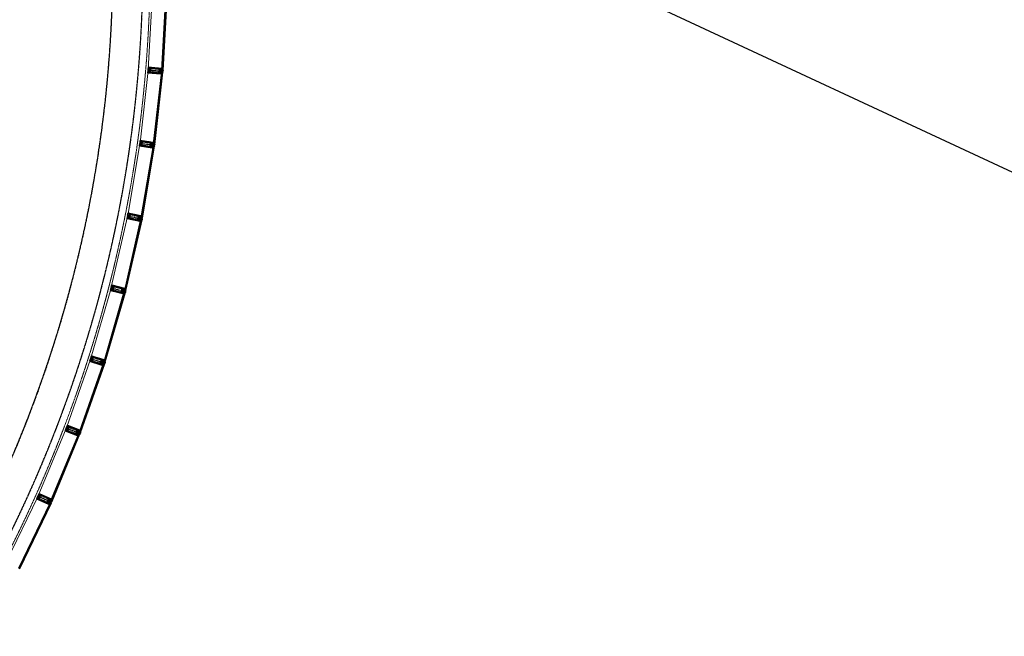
# Model space of a CAD drawing. Header units: millimetres. Extents: x 98667 to 994031, y -2704 to 533009.
# Tile 80 of 153: x 464971 to 484786, y 156945 to 169351. Entities that reach past the tile are written whole.
import ezdxf

# ---------------------------------------------------------------- set-up
doc = ezdxf.new("R2010")
doc.units = ezdxf.units.MM
for name, pattern in [('AP03000E0$0$CENTER', [50.8, 31.75, -6.35, 6.35, -6.35]), ('AP03000E0$0$HIDDEN', [9.525, 6.35, -3.175]), ('AP03000E0$0$HIDDENX2', [19.05, 12.7, -6.35]), ('sp00000g0$0$CENTER', [50.8, 31.75, -6.35, 6.35, -6.35])]:
    doc.linetypes.add(name, pattern=pattern)
doc.layers.add('A-XREF', color=7, linetype='Continuous')
doc.layers.add('sp00000g0$0$S-GRID', color=1, linetype='sp00000g0$0$CENTER')
for name, color, linetype, lineweight in [('AP03000E0$0$A-FLOR-EDGE', 1, 'AP03000E0$0$HIDDENX2', 15), ('AP03000E0$0$A-GLAZ-FULL-EXTR', 2, 'Continuous', 20), ('AP03000E0$0$A-GLAZ-MULL-EXTR', 3, 'Continuous', 35), ('AP03000E0$0$A-WALL-FNSH', 1, 'Continuous', 15)]:
    doc.layers.add(name, color=color, linetype=linetype, lineweight=lineweight)
doc.layers.add('AP03000E0$0$A-Slab Edge Guide', color=55, linetype='Continuous', lineweight=15, plot=False)

msp = doc.modelspace()

# ---------------------------------------------------------------- linework, layer by layer
at = {"color": 251, "linetype": 'AP03000E0$0$CENTER'}
for p, q in [((467556, 168339), (467855, 168314)), ((467390, 166865), (467688, 166823)), ((467142, 165403), (467436, 165344)), ((466812, 163957), (467102, 163882)), ((466401, 162532), (466687, 162441)), ((465910, 161132), (466190, 161025)), ((465341, 159763), (465615, 159640))]:
    msp.add_line(p, q, dxfattribs=at)
at = {"layer": 'A-XREF', "color": 251}
msp.add_line((469431, 173513), (504602, 157125), dxfattribs=at)
at = {"layer": 'AP03000E0$0$A-FLOR-EDGE', "color": 251, "linetype": 'AP03000E0$0$HIDDEN'}
msp.add_arc((441331, 170536), 26267, 269.9967, 0.0004, dxfattribs=at)
at = {"layer": 'AP03000E0$0$A-GLAZ-FULL-EXTR', "color": 251}
for p, q in [((467557, 168348), (467638, 169810)), ((467908, 169795), (467826, 168333)), ((467832, 168332), (467914, 169795)), ((467926, 169794), (467844, 168332)), ((467856, 168331), (467938, 169794)), ((467555, 168330), (467392, 166874)), ((467660, 166844), (467824, 168300)), ((467830, 168299), (467666, 166843)), ((467678, 166842), (467841, 168298)), ((467853, 168296), (467690, 166840)), ((467824, 168300), (467830, 168299)), ((467826, 168333), (467832, 168332)), ((467828, 168287), (467830, 168299)), ((467840, 168286), (467828, 168287)), ((467839, 168280), (467828, 168281)), ((467830, 168299), (467841, 168298)), ((467831, 168281), (467831, 168287)), ((467831, 168287), (467837, 168286)), ((467837, 168280), (467831, 168281)), ((467833, 168344), (467832, 168332)), ((467832, 168332), (467844, 168332)), ((467845, 168350), (467833, 168350)), ((467845, 168344), (467833, 168344)), ((467842, 168350), (467836, 168350)), ((467836, 168350), (467836, 168344)), ((467836, 168344), (467842, 168344)), ((467837, 168286), (467837, 168280)), ((467841, 168298), (467840, 168286)), ((467841, 168298), (467853, 168296)), ((467842, 168344), (467842, 168350)), ((467844, 168332), (467845, 168344)), ((467844, 168332), (467856, 168331)), ((467144, 165412), (467389, 166856)), ((467667, 166855), (467666, 166843)), ((467679, 166854), (467667, 166855)), ((467680, 166860), (467668, 166861)), ((467671, 166861), (467670, 166855)), ((467670, 166855), (467676, 166854)), ((467677, 166860), (467671, 166861)), ((467676, 166854), (467677, 166860)), ((467678, 166842), (467679, 166854)), ((467655, 166811), (467410, 165366)), ((467416, 165365), (467661, 166810)), ((467673, 166808), (467428, 165363)), ((467440, 165361), (467685, 166806)), ((467661, 166810), (467655, 166811)), ((467670, 166790), (467658, 166792)), ((467659, 166798), (467661, 166810)), ((467671, 166796), (467659, 166798)), ((467666, 166843), (467660, 166844)), ((467661, 166810), (467673, 166808)), ((467661, 166791), (467662, 166797)), ((467667, 166790), (467661, 166791)), ((467662, 166797), (467668, 166796)), ((467666, 166843), (467678, 166842)), ((467668, 166796), (467667, 166790)), ((467673, 166808), (467671, 166796)), ((467685, 166806), (467673, 166808)), ((467690, 166840), (467678, 166842)), ((467141, 165394), (466814, 163966)), ((467078, 163905), (467404, 165334)), ((467410, 165332), (467083, 163904)), ((467095, 163901), (467421, 165330)), ((467433, 165327), (467107, 163899)), ((467404, 165334), (467410, 165332)), ((467417, 165312), (467406, 165315)), ((467407, 165321), (467410, 165332)), ((467419, 165318), (467407, 165321)), ((467409, 165314), (467410, 165320)), ((467414, 165313), (467409, 165314)), ((467410, 165366), (467416, 165365)), ((467410, 165332), (467421, 165330)), ((467410, 165320), (467416, 165319)), ((467416, 165319), (467414, 165313)), ((467418, 165377), (467416, 165365)), ((467416, 165365), (467428, 165363)), ((467430, 165375), (467418, 165377)), ((467431, 165381), (467419, 165383)), ((467421, 165330), (467419, 165318)), ((467422, 165383), (467421, 165377)), ((467421, 165377), (467427, 165376)), ((467421, 165330), (467433, 165327)), ((467428, 165382), (467422, 165383)), ((467427, 165376), (467428, 165382)), ((467428, 165363), (467430, 165375)), ((467428, 165363), (467440, 165361)), ((466404, 162540), (466810, 163948)), ((467083, 163904), (467078, 163905)), ((467086, 163916), (467083, 163904)), ((467083, 163904), (467095, 163901)), ((467098, 163913), (467086, 163916)), ((467099, 163919), (467087, 163922)), ((467090, 163921), (467089, 163915)), ((467089, 163915), (467095, 163914)), ((467096, 163920), (467090, 163921)), ((467095, 163914), (467096, 163920)), ((467095, 163901), (467098, 163913)), ((467107, 163899), (467095, 163901)), ((467069, 163873), (466663, 162466)), ((466669, 162464), (467075, 163872)), ((467087, 163868), (466680, 162461)), ((466692, 162457), (467098, 163865)), ((467075, 163872), (467069, 163873)), ((467082, 163851), (467070, 163854)), ((467072, 163860), (467075, 163872)), ((467083, 163857), (467072, 163860)), ((467073, 163853), (467075, 163859)), ((467079, 163852), (467073, 163853)), ((467075, 163872), (467087, 163868)), ((467075, 163859), (467080, 163857)), ((467080, 163857), (467079, 163852)), ((467087, 163868), (467083, 163857)), ((467098, 163865), (467087, 163868)), ((466398, 162523), (465913, 161141)), ((466168, 161051), (466653, 162434)), ((466659, 162432), (466174, 161049)), ((466185, 161045), (466670, 162428)), ((466681, 162424), (466197, 161041)), ((466653, 162434), (466659, 162432)), ((466664, 162411), (466653, 162415)), ((466655, 162421), (466659, 162432)), ((466666, 162417), (466655, 162421)), ((466656, 162414), (466658, 162420)), ((466661, 162412), (466656, 162414)), ((466658, 162420), (466663, 162418)), ((466659, 162432), (466670, 162428)), ((466663, 162418), (466661, 162412)), ((466663, 162466), (466669, 162464)), ((466670, 162428), (466666, 162417)), ((466672, 162475), (466669, 162464)), ((466669, 162464), (466680, 162461)), ((466670, 162428), (466681, 162424)), ((466684, 162472), (466672, 162475)), ((466685, 162478), (466674, 162481)), ((466677, 162480), (466675, 162475)), ((466675, 162475), (466681, 162473)), ((466683, 162479), (466677, 162480)), ((466680, 162461), (466684, 162472)), ((466680, 162461), (466692, 162457)), ((466681, 162473), (466683, 162479)), ((465345, 159771), (465907, 161124)), ((466156, 161020), (465594, 159667)), ((465600, 159665), (466162, 161018)), ((466173, 161013), (465611, 159660)), ((465622, 159656), (466184, 161009)), ((466166, 160997), (466155, 161001)), ((466162, 161018), (466156, 161020)), ((466157, 161007), (466162, 161018)), ((466168, 161002), (466157, 161007)), ((466158, 161000), (466160, 161006)), ((466163, 160998), (466158, 161000)), ((466160, 161006), (466166, 161003)), ((466162, 161018), (466173, 161013)), ((466166, 161003), (466163, 160998)), ((466174, 161049), (466168, 161051)), ((466173, 161013), (466168, 161002)), ((466184, 161009), (466173, 161013)), ((466178, 161061), (466174, 161049)), ((466174, 161049), (466185, 161045)), ((466189, 161057), (466178, 161061)), ((466191, 161062), (466180, 161066)), ((466183, 161065), (466181, 161060)), ((466181, 161060), (466186, 161058)), ((466188, 161063), (466183, 161065)), ((466185, 161045), (466189, 161057)), ((466197, 161041), (466185, 161045)), ((466186, 161058), (466188, 161063)), ((465338, 159754), (464701, 158435)), ((464944, 158318), (465581, 159637)), ((465586, 159634), (464949, 158315)), ((464960, 158310), (465597, 159629)), ((465608, 159624), (464971, 158305)), ((465589, 159613), (465578, 159618)), ((465581, 159637), (465586, 159634)), ((465581, 159623), (465586, 159634)), ((465592, 159618), (465581, 159623)), ((465581, 159617), (465584, 159622)), ((465587, 159614), (465581, 159617)), ((465584, 159622), (465589, 159620)), ((465586, 159634), (465597, 159629)), ((465589, 159620), (465587, 159614)), ((465597, 159629), (465592, 159618)), ((465594, 159667), (465600, 159665)), ((465597, 159629), (465608, 159624)), ((465605, 159676), (465600, 159665)), ((465600, 159665), (465611, 159660)), ((465616, 159671), (465605, 159676)), ((465618, 159677), (465607, 159682)), ((465610, 159680), (465607, 159675)), ((465607, 159675), (465613, 159673)), ((465615, 159678), (465610, 159680)), ((465611, 159660), (465616, 159671)), ((465611, 159660), (465622, 159656)), ((465613, 159673), (465615, 159678)), ((464971, 158305), (464960, 158310))]:
    msp.add_line(p, q, dxfattribs=at)
at = {"layer": 'AP03000E0$0$A-GLAZ-FULL-EXTR', "color": 251, "linetype": 'Continuous'}
for p, q in [((467828, 168288), (467840, 168288)), ((467829, 168298), (467840, 168298)), ((467829, 168295), (467841, 168295)), ((467829, 168291), (467841, 168291)), ((467831, 168287), (467831, 168299)), ((467833, 168332), (467834, 168344)), ((467845, 168344), (467833, 168344)), ((467845, 168340), (467833, 168341)), ((467845, 168337), (467833, 168338)), ((467844, 168334), (467833, 168335)), ((467834, 168286), (467834, 168298)), ((467837, 168332), (467837, 168344)), ((467837, 168286), (467837, 168298)), ((467840, 168332), (467840, 168344)), ((467841, 168289), (467841, 168298)), ((467843, 168332), (467844, 168344)), ((467667, 166854), (467678, 166854)), ((467667, 166851), (467679, 166851)), ((467670, 166843), (467670, 166855)), ((467673, 166842), (467673, 166854)), ((467676, 166842), (467676, 166854)), ((467679, 166851), (467679, 166854)), ((467672, 166801), (467660, 166803)), ((467672, 166798), (467660, 166800)), ((467673, 166807), (467661, 166809)), ((467673, 166804), (467661, 166806)), ((467662, 166797), (467664, 166809)), ((467665, 166797), (467667, 166809)), ((467666, 166843), (467666, 166845)), ((467666, 166844), (467678, 166844)), ((467667, 166847), (467679, 166847)), ((467668, 166796), (467670, 166808)), ((467407, 165321), (467419, 165321)), ((467408, 165324), (467420, 165324)), ((467409, 165331), (467416, 165331)), ((467409, 165320), (467409, 165331)), ((467409, 165328), (467421, 165328)), ((467412, 165319), (467412, 165332)), ((467428, 165364), (467416, 165366)), ((467416, 165319), (467416, 165331)), ((467417, 165365), (467419, 165377)), ((467429, 165370), (467417, 165372)), ((467429, 165367), (467417, 165369)), ((467430, 165373), (467418, 165375)), ((467418, 165318), (467419, 165318)), ((467419, 165319), (467419, 165330)), ((467420, 165365), (467422, 165377)), ((467423, 165364), (467425, 165376)), ((467426, 165364), (467428, 165375)), ((467084, 163907), (467096, 163907)), ((467085, 163913), (467098, 163913)), ((467085, 163910), (467097, 163910)), ((467086, 163904), (467086, 163915)), ((467086, 163903), (467096, 163903)), ((467089, 163903), (467089, 163915)), ((467092, 163902), (467092, 163914)), ((467096, 163903), (467096, 163914)), ((467083, 163857), (467072, 163860)), ((467084, 163860), (467073, 163863)), ((467086, 163866), (467074, 163869)), ((467085, 163863), (467074, 163866)), ((467075, 163859), (467078, 163871)), ((467078, 163858), (467081, 163870)), ((467081, 163857), (467084, 163869)), ((466655, 162422), (466668, 162422)), ((466656, 162426), (466669, 162426)), ((466658, 162429), (466668, 162429)), ((466658, 162420), (466658, 162429)), ((466658, 162419), (466667, 162419)), ((466661, 162418), (466661, 162431)), ((466664, 162417), (466664, 162430)), ((466667, 162420), (466667, 162429)), ((466670, 162464), (466673, 162475)), ((466682, 162466), (466670, 162469)), ((466681, 162463), (466670, 162466)), ((466683, 162469), (466671, 162472)), ((466684, 162472), (466672, 162475)), ((466673, 162463), (466676, 162474)), ((466676, 162462), (466679, 162473)), ((466679, 162461), (466682, 162473)), ((466169, 161003), (466158, 161008)), ((466159, 161006), (466163, 161017)), ((466170, 161006), (466159, 161011)), ((466171, 161009), (466160, 161014)), ((466172, 161012), (466161, 161017)), ((466162, 161005), (466166, 161016)), ((466165, 161004), (466169, 161015)), ((466168, 161003), (466172, 161014)), ((466174, 161050), (466187, 161050)), ((466175, 161053), (466188, 161053)), ((466176, 161056), (466189, 161056)), ((466176, 161049), (466176, 161055)), ((466177, 161059), (466182, 161059)), ((466179, 161048), (466179, 161060)), ((466182, 161047), (466182, 161059)), ((466182, 161046), (466186, 161046)), ((466185, 161046), (466185, 161058)), ((466189, 161055), (466189, 161057)), ((465581, 159623), (465594, 159623)), ((465582, 159626), (465596, 159626)), ((465583, 159623), (465583, 159627)), ((465584, 159630), (465596, 159630)), ((465586, 159633), (465589, 159633)), ((465586, 159621), (465586, 159633)), ((465588, 159620), (465593, 159620)), ((465589, 159620), (465589, 159633)), ((465592, 159619), (465592, 159631)), ((465595, 159625), (465595, 159630)), ((465611, 159660), (465600, 159665)), ((465612, 159663), (465601, 159668)), ((465614, 159666), (465602, 159671)), ((465603, 159664), (465607, 159675)), ((465615, 159669), (465604, 159674)), ((465606, 159663), (465610, 159674)), ((465609, 159661), (465613, 159673))]:
    msp.add_line(p, q, dxfattribs=at)
at = {"layer": 'AP03000E0$0$A-GLAZ-MULL-EXTR', "color": 251}
for p, q in [((467551, 168284), (467556, 168334)), ((467810, 168262), (467551, 168284)), ((467558, 168328), (467555, 168287)), ((467555, 168287), (467754, 168270)), ((467556, 168334), (467559, 168333)), ((467557, 168349), (467561, 168393)), ((467560, 168348), (467557, 168349)), ((467561, 168328), (467558, 168328)), ((467559, 168333), (467562, 168370)), ((467563, 168390), (467560, 168348)), ((467561, 168393), (467820, 168372)), ((467565, 168370), (467561, 168328)), ((467562, 168370), (467565, 168370)), ((467763, 168374), (467563, 168390)), ((467754, 168270), (467811, 168265)), ((467819, 168369), (467763, 168374)), ((467815, 168262), (467810, 168262)), ((467811, 168305), (467814, 168347)), ((467814, 168304), (467811, 168305)), ((467811, 168265), (467814, 168304)), ((467814, 168347), (467817, 168346)), ((467817, 168346), (467814, 168309)), ((467814, 168309), (467854, 168306)), ((467819, 168304), (467815, 168262)), ((467815, 168262), (467817, 168284)), ((467820, 168256), (467815, 168262)), ((467816, 168329), (467819, 168369)), ((467816, 168324), (467816, 168329)), ((467856, 168321), (467816, 168324)), ((467817, 168284), (467822, 168284)), ((467854, 168301), (467819, 168304)), ((467820, 168372), (467825, 168371)), ((467822, 168284), (467820, 168256)), ((467825, 168371), (467821, 168329)), ((467821, 168329), (467856, 168326)), ((467825, 168371), (467823, 168349)), ((467823, 168349), (467828, 168349)), ((467830, 168376), (467825, 168371)), ((467828, 168349), (467830, 168376)), ((467854, 168306), (467854, 168301)), ((467856, 168326), (467856, 168321)), ((467383, 166810), (467390, 166860)), ((467392, 166855), (467386, 166813)), ((467390, 166860), (467393, 166859)), ((467392, 166875), (467398, 166919)), ((467395, 166874), (467392, 166875)), ((467395, 166854), (467392, 166855)), ((467393, 166859), (467398, 166896)), ((467401, 166916), (467395, 166874)), ((467401, 166896), (467395, 166854)), ((467398, 166919), (467656, 166883)), ((467398, 166896), (467401, 166896)), ((467599, 166888), (467401, 166916)), ((467655, 166880), (467599, 166888)), ((467643, 166817), (467649, 166858)), ((467652, 166858), (467647, 166821)), ((467649, 166858), (467652, 166858)), ((467650, 166841), (467655, 166880)), ((467661, 166882), (467655, 166840)), ((467656, 166883), (467661, 166882)), ((467661, 166882), (467657, 166860)), ((467657, 166860), (467662, 166859)), ((467666, 166887), (467661, 166882)), ((467662, 166859), (467666, 166887)), ((467640, 166774), (467383, 166810)), ((467386, 166813), (467584, 166785)), ((467584, 166785), (467641, 166777)), ((467645, 166773), (467640, 166774)), ((467641, 166777), (467646, 166816)), ((467646, 166816), (467643, 166817)), ((467651, 166815), (467645, 166773)), ((467645, 166773), (467648, 166796)), ((467649, 166768), (467645, 166773)), ((467647, 166821), (467686, 166816)), ((467648, 166796), (467653, 166795)), ((467649, 166836), (467650, 166841)), ((467689, 166830), (467649, 166836)), ((467653, 166795), (467649, 166768)), ((467686, 166811), (467651, 166815)), ((467655, 166840), (467689, 166835)), ((467686, 166816), (467686, 166811)), ((467689, 166835), (467689, 166830)), ((467140, 165393), (467131, 165349)), ((467131, 165349), (467387, 165298)), ((467135, 165351), (467143, 165392)), ((467331, 165312), (467135, 165351)), ((467146, 165407), (467139, 165371)), ((467139, 165371), (467142, 165370)), ((467143, 165392), (467140, 165393)), ((467142, 165370), (467150, 165411)), ((467153, 165457), (467143, 165408)), ((467143, 165408), (467146, 165407)), ((467147, 165412), (467155, 165453)), ((467150, 165411), (467147, 165412)), ((467408, 165406), (467153, 165457)), ((467155, 165453), (467351, 165414)), ((467387, 165301), (467331, 165312)), ((467351, 165414), (467407, 165403)), ((467395, 165340), (467387, 165301)), ((467387, 165298), (467391, 165297)), ((467397, 165365), (467389, 165324)), ((467389, 165324), (467391, 165323)), ((467391, 165323), (467399, 165359)), ((467391, 165297), (467400, 165339)), ((467391, 165297), (467396, 165319)), ((467395, 165291), (467391, 165297)), ((467396, 165345), (467395, 165340)), ((467401, 165318), (467395, 165291)), ((467435, 165337), (467396, 165345)), ((467396, 165319), (467401, 165318)), ((467400, 165364), (467397, 165365)), ((467399, 165359), (467438, 165352)), ((467407, 165403), (467400, 165364)), ((467400, 165339), (467434, 165332)), ((467405, 165363), (467413, 165405)), ((467439, 165356), (467405, 165363)), ((467413, 165405), (467408, 165406)), ((467413, 165405), (467408, 165383)), ((467408, 165383), (467413, 165382)), ((467413, 165382), (467419, 165409)), ((467419, 165409), (467413, 165405)), ((467434, 165332), (467435, 165337)), ((467438, 165352), (467439, 165356)), ((466809, 163947), (466798, 163904)), ((466798, 163904), (467050, 163839)), ((466802, 163906), (466812, 163946)), ((466996, 163856), (466802, 163906)), ((466816, 163961), (466807, 163925)), ((466807, 163925), (466810, 163924)), ((466812, 163946), (466809, 163947)), ((466810, 163924), (466820, 163965)), ((466826, 164010), (466813, 163962)), ((466813, 163962), (466816, 163961)), ((466817, 163966), (466828, 164006)), ((466820, 163965), (466817, 163966)), ((467077, 163945), (466826, 164010)), ((466828, 164006), (467022, 163956)), ((467022, 163956), (467077, 163942)), ((467061, 163880), (467051, 163841)), ((467064, 163905), (467053, 163864)), ((467055, 163837), (467065, 163878)), ((467056, 163863), (467066, 163899)), ((467062, 163885), (467061, 163880)), ((467101, 163875), (467062, 163885)), ((467067, 163904), (467064, 163905)), ((467065, 163878), (467099, 163870)), ((467066, 163899), (467104, 163889)), ((467077, 163942), (467067, 163904)), ((467072, 163903), (467082, 163944)), ((467106, 163894), (467072, 163903)), ((467082, 163944), (467077, 163945)), ((467082, 163944), (467077, 163922)), ((467077, 163922), (467082, 163921)), ((467082, 163921), (467088, 163947)), ((467088, 163947), (467082, 163944)), ((467104, 163889), (467106, 163894)), ((467051, 163841), (466996, 163856)), ((467050, 163839), (467055, 163837)), ((467053, 163864), (467056, 163863)), ((467055, 163837), (467060, 163859)), ((467058, 163831), (467055, 163837)), ((467065, 163858), (467058, 163831)), ((467060, 163859), (467065, 163858)), ((467099, 163870), (467101, 163875)), ((466398, 162522), (466384, 162479)), ((466388, 162481), (466401, 162521)), ((466405, 162536), (466394, 162500)), ((466394, 162500), (466397, 162500)), ((466397, 162500), (466410, 162540)), ((466401, 162521), (466398, 162522)), ((466418, 162584), (466402, 162537)), ((466402, 162537), (466405, 162536)), ((466407, 162540), (466420, 162580)), ((466410, 162540), (466407, 162540)), ((466665, 162505), (466418, 162584)), ((466420, 162580), (466610, 162520)), ((466610, 162520), (466664, 162502)), ((466664, 162502), (466652, 162465)), ((466657, 162463), (466670, 162504)), ((466670, 162504), (466663, 162482)), ((466670, 162504), (466665, 162505)), ((466668, 162481), (466676, 162507)), ((466676, 162507), (466670, 162504)), ((466384, 162479), (466632, 162400)), ((466578, 162421), (466388, 162481)), ((466633, 162403), (466578, 162421)), ((466632, 162400), (466637, 162399)), ((466645, 162441), (466633, 162403)), ((466649, 162466), (466637, 162426)), ((466637, 162399), (466650, 162439)), ((466637, 162426), (466640, 162425)), ((466637, 162399), (466643, 162420)), ((466640, 162393), (466637, 162399)), ((466640, 162425), (466651, 162460)), ((466648, 162419), (466640, 162393)), ((466643, 162420), (466648, 162419)), ((466646, 162446), (466645, 162441)), ((466684, 162433), (466646, 162446)), ((466652, 162465), (466649, 162466)), ((466650, 162439), (466683, 162429)), ((466651, 162460), (466689, 162448)), ((466690, 162452), (466657, 162463)), ((466663, 162482), (466668, 162481)), ((466683, 162429), (466684, 162433)), ((466689, 162448), (466690, 162452)), ((465890, 161081), (465908, 161128)), ((465909, 161122), (465894, 161083)), ((465908, 161128), (465911, 161127)), ((465912, 161121), (465909, 161122)), ((465911, 161127), (465924, 161161)), ((465927, 161160), (465912, 161121)), ((465914, 161142), (465930, 161184)), ((465917, 161141), (465914, 161142)), ((465932, 161180), (465917, 161141)), ((465924, 161161), (465927, 161160)), ((465930, 161184), (466173, 161091)), ((466118, 161108), (465932, 161180)), ((466172, 161088), (466118, 161108)), ((466133, 160988), (465890, 161081)), ((465894, 161083), (466081, 161011)), ((466081, 161011), (466134, 160991)), ((466138, 160986), (466133, 160988)), ((466134, 160991), (466149, 161028)), ((466153, 161026), (466138, 160986)), ((466138, 160986), (466146, 161007)), ((466141, 160980), (466138, 160986)), ((466151, 161005), (466141, 160980)), ((466146, 161029), (466161, 161068)), ((466149, 161028), (466146, 161029)), ((466146, 161007), (466151, 161005)), ((466164, 161067), (466150, 161032)), ((466150, 161032), (466188, 161018)), ((466186, 161013), (466153, 161026)), ((466156, 161046), (466157, 161051)), ((466193, 161032), (466156, 161046)), ((466157, 161051), (466172, 161088)), ((466161, 161068), (466164, 161067)), ((466177, 161089), (466162, 161049)), ((466162, 161049), (466195, 161037)), ((466177, 161089), (466169, 161068)), ((466169, 161068), (466174, 161066)), ((466173, 161091), (466177, 161089)), ((466174, 161066), (466184, 161092)), ((466184, 161092), (466177, 161089)), ((466188, 161018), (466186, 161013)), ((466195, 161037), (466193, 161032)), ((465319, 159712), (465339, 159758)), ((465340, 159752), (465323, 159714)), ((465339, 159758), (465342, 159757)), ((465343, 159751), (465340, 159752)), ((465342, 159757), (465357, 159791)), ((465360, 159789), (465343, 159751)), ((465345, 159772), (465364, 159813)), ((465348, 159770), (465345, 159772)), ((465365, 159809), (465348, 159770)), ((465357, 159791), (465360, 159789)), ((465364, 159813), (465601, 159706)), ((465548, 159727), (465365, 159809)), ((465600, 159704), (465548, 159727)), ((465556, 159606), (465319, 159712)), ((465323, 159714), (465505, 159632)), ((465505, 159632), (465557, 159609)), ((465561, 159604), (465556, 159606)), ((465557, 159609), (465573, 159645)), ((465578, 159643), (465561, 159604)), ((465561, 159604), (465570, 159624)), ((465563, 159597), (465561, 159604)), ((465574, 159622), (465563, 159597)), ((465570, 159624), (465574, 159622)), ((465571, 159646), (465588, 159684)), ((465573, 159645), (465571, 159646)), ((465591, 159683), (465575, 159649)), ((465575, 159649), (465612, 159633)), ((465610, 159628), (465578, 159643)), ((465582, 159663), (465584, 159668)), ((465618, 159647), (465582, 159663)), ((465584, 159668), (465600, 159704)), ((465606, 159704), (465588, 159666)), ((465588, 159684), (465591, 159683)), ((465588, 159666), (465620, 159651)), ((465606, 159704), (465596, 159684)), ((465596, 159684), (465601, 159682)), ((465601, 159682), (465612, 159707)), ((465601, 159706), (465606, 159704)), ((465612, 159707), (465606, 159704)), ((465612, 159633), (465610, 159628)), ((465620, 159651), (465618, 159647))]:
    msp.add_line(p, q, dxfattribs=at)
at = {"layer": 'AP03000E0$0$A-GLAZ-MULL-EXTR', "color": 251, "linetype": 'AP03000E0$0$HIDDENX2'}
for p, q in [((467588, 168361), (467584, 168311)), ((467600, 168360), (467596, 168310)), ((467607, 168284), (467756, 168272)), ((467608, 168297), (467757, 168284)), ((467763, 168359), (467614, 168371)), ((467764, 168371), (467615, 168384)), ((467771, 168296), (467775, 168345)), ((467789, 168369), (467781, 168270)), ((467781, 168270), (467801, 168268)), ((467783, 168295), (467787, 168344)), ((467809, 168368), (467789, 168369)), ((467801, 168268), (467805, 168318)), ((467805, 168318), (467809, 168368)), ((467424, 166885), (467417, 166836)), ((467436, 166884), (467429, 166834)), ((467599, 166873), (467450, 166894)), ((467600, 166886), (467452, 166907)), ((467602, 166810), (467609, 166859)), ((467625, 166882), (467611, 166783)), ((467615, 166808), (467622, 166858)), ((467645, 166879), (467625, 166882)), ((467638, 166830), (467645, 166879)), ((467438, 166808), (467586, 166787)), ((467440, 166820), (467588, 166799)), ((467611, 166783), (467631, 166780)), ((467631, 166780), (467638, 166830)), ((467167, 165372), (467177, 165421)), ((467179, 165370), (467189, 165419)), ((467334, 165314), (467186, 165343)), ((467336, 165326), (467189, 165355)), ((467203, 165429), (467351, 165399)), ((467206, 165441), (467353, 165412)), ((467360, 165385), (467351, 165336)), ((467358, 165309), (467378, 165407)), ((467378, 165305), (467358, 165309)), ((467373, 165382), (467363, 165333)), ((467378, 165407), (467397, 165403)), ((467387, 165354), (467378, 165305)), ((467397, 165403), (467387, 165354)), ((466835, 163925), (466847, 163974)), ((466847, 163922), (466859, 163970)), ((466998, 163857), (466853, 163895)), ((467001, 163869), (466856, 163907)), ((466875, 163979), (467020, 163942)), ((466878, 163991), (467023, 163954)), ((467029, 163927), (467016, 163878)), ((467022, 163851), (467047, 163948)), ((467041, 163924), (467028, 163875)), ((467054, 163894), (467042, 163846)), ((467047, 163948), (467067, 163943)), ((467067, 163943), (467054, 163894)), ((467042, 163846), (467022, 163851)), ((466422, 162499), (466437, 162547)), ((466434, 162495), (466449, 162543)), ((466465, 162551), (466608, 162505)), ((466468, 162563), (466611, 162517)), ((466616, 162490), (466600, 162442)), ((466605, 162414), (466635, 162510)), ((466635, 162510), (466654, 162503)), ((466654, 162503), (466639, 162456)), ((466581, 162422), (466438, 162467)), ((466585, 162434), (466442, 162479)), ((466624, 162408), (466605, 162414)), ((466628, 162486), (466612, 162438)), ((466639, 162456), (466624, 162408)), ((465947, 161145), (465929, 161098)), ((465959, 161140), (465941, 161094)), ((466115, 161094), (465975, 161148)), ((466119, 161106), (465979, 161159)), ((465944, 161066), (466084, 161012)), ((465948, 161078), (466088, 161024)), ((466104, 161031), (466122, 161078)), ((466143, 161097), (466107, 161003)), ((466107, 161003), (466126, 160996)), ((466116, 161027), (466134, 161073)), ((466126, 160996), (466144, 161043)), ((466161, 161090), (466143, 161097)), ((466144, 161043), (466161, 161090)), ((465379, 159773), (465358, 159728)), ((465390, 159768), (465370, 159722)), ((465544, 159713), (465407, 159774)), ((465549, 159724), (465412, 159786)), ((465572, 159714), (465531, 159623)), ((465590, 159706), (465572, 159714)), ((465371, 159694), (465508, 159633)), ((465376, 159706), (465513, 159644)), ((465530, 159651), (465550, 159696)), ((465531, 159623), (465549, 159615)), ((465541, 159646), (465561, 159691)), ((465549, 159615), (465569, 159660)), ((465569, 159660), (465590, 159706))]:
    msp.add_line(p, q, dxfattribs=at)
at = {"layer": 'AP03000E0$0$A-GLAZ-MULL-EXTR', "color": 251, "linetype": 'Continuous'}
for p, q in [((467821, 168273), (467816, 168274)), ((467821, 168270), (467816, 168270)), ((467821, 168267), (467816, 168267)), ((467821, 168264), (467816, 168264)), ((467820, 168261), (467816, 168261)), ((467822, 168283), (467817, 168283)), ((467822, 168280), (467817, 168280)), ((467822, 168276), (467817, 168277)), ((467818, 168259), (467820, 168284)), ((467820, 168257), (467819, 168257)), ((467828, 168355), (467823, 168356)), ((467828, 168352), (467823, 168353)), ((467828, 168349), (467823, 168350)), ((467829, 168368), (467824, 168369)), ((467829, 168365), (467824, 168365)), ((467829, 168362), (467824, 168362)), ((467829, 168359), (467824, 168359)), ((467830, 168371), (467825, 168372)), ((467826, 168349), (467828, 168374)), ((467830, 168374), (467828, 168375)), ((467658, 166860), (467661, 166883)), ((467663, 166865), (467658, 166866)), ((467663, 166862), (467658, 166862)), ((467664, 166874), (467659, 166875)), ((467664, 166871), (467659, 166872)), ((467664, 166868), (467659, 166869)), ((467665, 166881), (467660, 166881)), ((467665, 166877), (467660, 166878)), ((467661, 166860), (467665, 166886)), ((467666, 166884), (467663, 166884)), ((467650, 166774), (467645, 166774)), ((467646, 166773), (467649, 166796)), ((467651, 166780), (467646, 166781)), ((467651, 166777), (467646, 166778)), ((467652, 166786), (467647, 166787)), ((467652, 166783), (467647, 166784)), ((467650, 166771), (467647, 166771)), ((467648, 166769), (467652, 166795)), ((467653, 166793), (467648, 166793)), ((467652, 166789), (467648, 166790)), ((467392, 165302), (467397, 165302)), ((467392, 165298), (467397, 165298)), ((467393, 165305), (467398, 165305)), ((467393, 165295), (467396, 165295)), ((467394, 165293), (467395, 165313)), ((467394, 165311), (467399, 165311)), ((467394, 165308), (467399, 165308)), ((467395, 165317), (467401, 165317)), ((467395, 165314), (467400, 165314)), ((467395, 165292), (467396, 165292)), ((467398, 165303), (467398, 165319)), ((467409, 165387), (467414, 165387)), ((467409, 165384), (467414, 165384)), ((467410, 165390), (467415, 165390)), ((467411, 165397), (467416, 165397)), ((467411, 165394), (467416, 165394)), ((467411, 165382), (467411, 165394)), ((467412, 165403), (467418, 165403)), ((467412, 165400), (467417, 165400)), ((467414, 165384), (467414, 165406)), ((467415, 165406), (467418, 165406)), ((467417, 165401), (467417, 165408)), ((467077, 163925), (467083, 163925)), ((467078, 163928), (467083, 163928)), ((467078, 163922), (467078, 163926)), ((467078, 163922), (467082, 163922)), ((467079, 163931), (467084, 163931)), ((467080, 163934), (467085, 163934)), ((467081, 163938), (467086, 163938)), ((467081, 163921), (467081, 163938)), ((467082, 163941), (467087, 163941)), ((467083, 163944), (467088, 163944)), ((467084, 163931), (467084, 163945)), ((467087, 163943), (467087, 163947)), ((467088, 163947), (467088, 163947)), ((467055, 163839), (467060, 163839)), ((467055, 163837), (467055, 163838)), ((467056, 163842), (467061, 163842)), ((467056, 163836), (467060, 163836)), ((467057, 163846), (467062, 163846)), ((467057, 163833), (467059, 163833)), ((467058, 163831), (467058, 163851)), ((467058, 163849), (467063, 163849)), ((467059, 163855), (467065, 163855)), ((467059, 163852), (467064, 163852)), ((467060, 163858), (467063, 163858)), ((467061, 163843), (467062, 163859)), ((467065, 163856), (467065, 163858)), ((466665, 162482), (466665, 162489)), ((466665, 162488), (466670, 162488)), ((466666, 162491), (466671, 162491)), ((466667, 162495), (466672, 162495)), ((466668, 162498), (466673, 162498)), ((466669, 162501), (466674, 162501)), ((466669, 162483), (466669, 162499)), ((466671, 162504), (466675, 162504)), ((466672, 162493), (466672, 162505)), ((466675, 162503), (466675, 162506)), ((466637, 162400), (466642, 162400)), ((466638, 162403), (466643, 162403)), ((466638, 162396), (466641, 162396)), ((466639, 162406), (466644, 162406)), ((466640, 162409), (466645, 162409)), ((466640, 162393), (466640, 162409)), ((466640, 162393), (466640, 162393)), ((466641, 162412), (466646, 162412)), ((466642, 162415), (466647, 162415)), ((466643, 162419), (466648, 162419)), ((466643, 162402), (466643, 162419)), ((466646, 162412), (466646, 162419)), ((466664, 162485), (466669, 162485)), ((466664, 162482), (466668, 162482)), ((466143, 160984), (466138, 160986)), ((466139, 160984), (466148, 161007)), ((466144, 160987), (466139, 160989)), ((466145, 160990), (466140, 160992)), ((466141, 160981), (466140, 160982)), ((466141, 160980), (466151, 161006)), ((466146, 160993), (466141, 160995)), ((466147, 160996), (466142, 160998)), ((466148, 160999), (466144, 161001)), ((466149, 161002), (466145, 161004)), ((466151, 161005), (466146, 161007)), ((466174, 161067), (466170, 161069)), ((466171, 161067), (466180, 161090)), ((466176, 161070), (466171, 161072)), ((466177, 161073), (466172, 161075)), ((466178, 161076), (466173, 161078)), ((466174, 161066), (466184, 161092)), ((466179, 161079), (466174, 161081)), ((466180, 161082), (466175, 161084)), ((466181, 161085), (466177, 161087)), ((466182, 161088), (466179, 161090)), ((466183, 161091), (466183, 161091)), ((465565, 159603), (465561, 159605)), ((465562, 159601), (465572, 159623)), ((465567, 159606), (465562, 159608)), ((465564, 159600), (465562, 159601)), ((465568, 159608), (465564, 159610)), ((465569, 159611), (465565, 159613)), ((465571, 159614), (465566, 159616)), ((465572, 159617), (465567, 159619)), ((465573, 159620), (465569, 159622)), ((465602, 159684), (465597, 159686)), ((465599, 159683), (465609, 159706)), ((465603, 159687), (465599, 159689)), ((465604, 159690), (465600, 159692)), ((465606, 159692), (465601, 159694)), ((465607, 159695), (465603, 159697)), ((465608, 159698), (465604, 159700)), ((465610, 159701), (465605, 159703)), ((465611, 159704), (465608, 159705))]:
    msp.add_line(p, q, dxfattribs=at)
at = {"layer": 'AP03000E0$0$A-GLAZ-MULL-EXTR', "color": 251, "linetype": 'AP03000E0$0$HIDDENX2'}
for centre, radius, start, end in [((467609, 168309), 25, 175.2083, 265.2083), ((467613, 168359), 25, 85.2083, 175.2083), ((467609, 168309), 12.5, 175.2083, 265.2083), ((467613, 168359), 12.5, 85.2083, 175.2083), ((467758, 168297), 25, 265.2083, 355.2083), ((467758, 168297), 12.5, 265.2083, 355.2083), ((467762, 168346), 12.5, 355.2083, 85.2083), ((467762, 168346), 25, 355.2083, 85.2083), ((467448, 166882), 25, 81.9791, 171.9791), ((467448, 166882), 12.5, 81.9791, 171.9791), ((467597, 166861), 12.5, 351.9791, 81.9791), ((467597, 166861), 25, 351.9791, 81.9791), ((467441, 166832), 25, 171.9791, 261.9791), ((467441, 166832), 12.5, 171.9791, 261.9791), ((467590, 166811), 25, 261.9791, 351.9791), ((467590, 166811), 12.5, 261.9791, 351.9791), ((467191, 165367), 25, 168.75, 258.75), ((467201, 165416), 25, 78.75, 168.75), ((467191, 165367), 12.5, 168.75, 258.75), ((467201, 165416), 12.5, 78.75, 168.75), ((467338, 165338), 25, 258.75, 348.75), ((467338, 165338), 12.5, 258.75, 348.75), ((467348, 165387), 12.5, 348.75, 78.75), ((467348, 165387), 25, 348.75, 78.75), ((466859, 163919), 25, 165.5209, 255.5209), ((466859, 163919), 12.5, 165.5209, 255.5209), ((466871, 163967), 25, 75.5209, 165.5209), ((466871, 163967), 12.5, 75.5209, 165.5209), ((467004, 163881), 12.5, 255.5209, 345.5209), ((467017, 163930), 12.5, 345.5209, 75.5209), ((467017, 163930), 25, 345.5209, 75.5209), ((467004, 163881), 25, 255.5209, 345.5209), ((466446, 162491), 25, 162.2917, 252.2917), ((466446, 162491), 12.5, 162.2917, 252.2917), ((466461, 162539), 25, 72.2917, 162.2917), ((466461, 162539), 12.5, 72.2917, 162.2917), ((466604, 162493), 12.5, 342.2917, 72.2917), ((466604, 162493), 25, 342.2917, 72.2917), ((466589, 162446), 25, 252.2917, 342.2917), ((466589, 162446), 12.5, 252.2917, 342.2917), ((465970, 161136), 25, 69.0626, 159.0626), ((465970, 161136), 12.5, 69.0626, 159.0626), ((466111, 161082), 25, 339.0626, 69.0626), ((465953, 161089), 25, 159.0626, 249.0626), ((465953, 161089), 12.5, 159.0626, 249.0626), ((466093, 161036), 25, 249.0626, 339.0626), ((466093, 161036), 12.5, 249.0626, 339.0626), ((466111, 161082), 12.5, 339.0626, 69.0626), ((465381, 159717), 25, 155.8335, 245.8335), ((465381, 159717), 12.5, 155.8335, 245.8335), ((465402, 159763), 25, 65.8335, 155.8335), ((465402, 159763), 12.5, 65.8335, 155.8335), ((465539, 159701), 25, 335.8335, 65.8335), ((465518, 159656), 25, 245.8335, 335.8335), ((465518, 159656), 12.5, 245.8335, 335.8335), ((465539, 159701), 12.5, 335.8335, 65.8335)]:
    msp.add_arc(centre, radius, start, end, dxfattribs=at)
at = {"layer": 'AP03000E0$0$A-GLAZ-MULL-EXTR', "color": 251}
for centre, start, end in [((467850, 168299), 113.2689, 237.1476), ((467851, 168299), 113.2689, 237.1476), ((467852, 168299), 113.2689, 237.1476), ((467852, 168329), 113.2689, 237.1476), ((467853, 168299), 113.2689, 237.1476), ((467853, 168329), 113.2689, 237.1476), ((467854, 168299), 113.2689, 237.1476), ((467854, 168329), 113.2689, 237.1476), ((467855, 168299), 113.2689, 237.1476), ((467855, 168329), 113.2689, 237.1476), ((467856, 168329), 113.2689, 237.1476), ((467857, 168328), 113.2689, 237.1476), ((467682, 166809), 110.0398, 233.9185), ((467683, 166809), 110.0398, 233.9185), ((467684, 166808), 110.0398, 233.9185), ((467685, 166808), 110.0398, 233.9185), ((467686, 166838), 110.0398, 233.9185), ((467686, 166808), 110.0398, 233.9185), ((467687, 166838), 110.0398, 233.9185), ((467687, 166808), 110.0398, 233.9185), ((467688, 166838), 110.0398, 233.9185), ((467689, 166838), 110.0398, 233.9185), ((467690, 166838), 110.0398, 233.9185), ((467691, 166838), 110.0398, 233.9185), ((467430, 165330), 106.8107, 230.6893), ((467431, 165330), 106.8107, 230.6893), ((467432, 165330), 106.8107, 230.6893), ((467433, 165330), 106.8107, 230.6893), ((467434, 165329), 106.8107, 230.6893), ((467435, 165329), 106.8107, 230.6893), ((467436, 165360), 106.8107, 230.6893), ((467437, 165359), 106.8107, 230.6893), ((467438, 165359), 106.8107, 230.6893), ((467439, 165359), 106.8107, 230.6893), ((467440, 165359), 106.8107, 230.6893), ((467441, 165359), 106.8107, 230.6893), ((467103, 163897), 103.5815, 227.4602), ((467104, 163897), 103.5815, 227.4602), ((467105, 163897), 103.5815, 227.4602), ((467106, 163896), 103.5815, 227.4602), ((467107, 163896), 103.5815, 227.4602), ((467108, 163896), 103.5815, 227.4602), ((467095, 163868), 103.5815, 227.4602), ((467096, 163868), 103.5815, 227.4602), ((467097, 163868), 103.5815, 227.4602), ((467098, 163867), 103.5815, 227.4602), ((467099, 163867), 103.5815, 227.4602), ((467100, 163867), 103.5815, 227.4602), ((466679, 162427), 100.3524, 224.2311), ((466680, 162427), 100.3524, 224.2311), ((466681, 162427), 100.3524, 224.2311), ((466681, 162427), 100.3524, 224.2311), ((466682, 162426), 100.3524, 224.2311), ((466683, 162426), 100.3524, 224.2311), ((466688, 162456), 100.3524, 224.2311), ((466689, 162456), 100.3524, 224.2311), ((466690, 162455), 100.3524, 224.2311), ((466691, 162455), 100.3524, 224.2311), ((466692, 162455), 100.3524, 224.2311), ((466692, 162454), 100.3524, 224.2311), ((466182, 161012), 97.1232, 221.0019), ((466182, 161012), 97.1232, 221.0019), ((466183, 161012), 97.1232, 221.0019), ((466185, 161011), 97.1232, 221.0019), ((466184, 161011), 97.1232, 221.0019), ((466186, 161011), 97.1232, 221.0019), ((466192, 161040), 97.1232, 221.0019), ((466193, 161040), 97.1232, 221.0019), ((466194, 161040), 97.1232, 221.0019), ((466195, 161039), 97.1232, 221.0019), ((466196, 161039), 97.1232, 221.0019), ((466197, 161039), 97.1232, 221.0019), ((465606, 159628), 93.8941, 217.7728), ((465606, 159627), 93.8941, 217.7728), ((465607, 159627), 93.8941, 217.7728), ((465608, 159626), 93.8941, 217.7728), ((465609, 159626), 93.8941, 217.7728), ((465610, 159626), 93.8941, 217.7728), ((465618, 159655), 93.8941, 217.7728), ((465619, 159655), 93.8941, 217.7728), ((465620, 159654), 93.8941, 217.7728), ((465621, 159654), 93.8941, 217.7728), ((465621, 159653), 93.8941, 217.7728), ((465622, 159653), 93.8941, 217.7728)]:
    msp.add_arc(centre, 2.83, start, end, dxfattribs=at)
at = {"layer": 'AP03000E0$0$A-Slab Edge Guide', "color": 251, "linetype": 'AP03000E0$0$HIDDEN'}
msp.add_arc((441331, 170536), 25517, 269.9967, 0.0005, dxfattribs=at)
at = {"layer": 'AP03000E0$0$A-WALL-FNSH', "color": 251, "linetype": 'AP03000E0$0$HIDDEN'}
for radius in [26124, 26119]:
    msp.add_arc((441329, 170537), radius, 270.0043, 359.9987, dxfattribs=at)
at = {"layer": 'sp00000g0$0$S-GRID', "color": 251}
msp.add_arc((441329, 170537), 25519, 270, 359.9987, dxfattribs=at)

doc.saveas('drawing.dxf')
